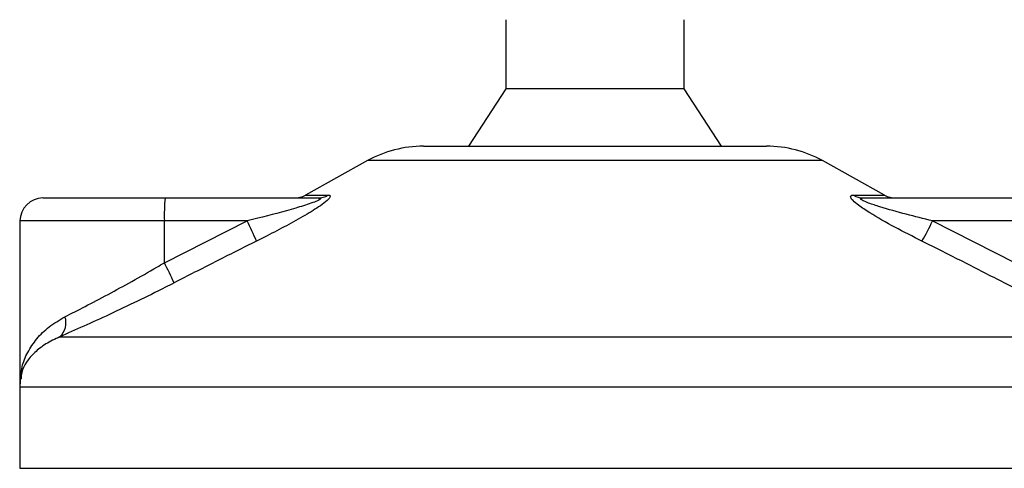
# Model space of a CAD drawing. Header units: millimetres. Extents: x 0 to 420, y 0 to 297.
# Tile 14 of 62: x 85.45 to 92.39, y 185.94 to 189.11. Entities that reach past the tile are written whole.
import ezdxf

# ---------------------------------------------------------------- set-up
doc = ezdxf.new("R2010")
doc.units = ezdxf.units.MM

msp = doc.modelspace()

# ---------------------------------------------------------------- linework, layer by layer
at = {"color": 7, "linetype": 'Continuous', "lineweight": 25}
for p, q in [((88.87276, 189.10801), (88.87276, 188.62131)), ((90.13006, 188.62131), (90.13006, 189.10801)), ((88.87276, 188.62131), (88.60914, 188.21573)), ((89.47961, 188.62131), (88.87276, 188.62131)), ((90.13006, 188.62131), (89.47961, 188.62131)), ((90.39369, 188.21573), (90.13006, 188.62131)), ((88.29151, 188.21573), (90.71132, 188.21573)), ((87.8985, 188.11417), (87.45949, 187.87102)), ((91.10432, 188.11417), (87.8985, 188.11417)), ((91.54334, 187.87102), (91.10432, 188.11417)), ((85.60965, 187.85071), (86.47098, 187.85071)), ((86.47098, 187.85071), (87.54796, 187.85071)), ((87.45949, 187.87102), (87.62037, 187.87102)), ((91.32285, 187.87102), (91.54334, 187.87102)), ((91.39297, 187.85071), (92.46995, 187.85071)), ((85.44741, 187.68848), (85.44741, 186.55487)), ((86.46535, 187.68848), (85.44741, 187.68848)), ((86.46535, 187.39372), (87.04887, 187.68848)), ((87.04887, 187.68848), (86.46535, 187.68848)), ((86.46535, 187.39372), (86.46535, 187.68848)), ((91.88081, 187.68848), (92.46433, 187.39372)), ((92.46433, 187.68848), (91.88081, 187.68848)), ((85.72867, 186.87144), (93.21302, 186.87144)), ((85.44561, 186.51664), (85.44561, 185.94448)), ((93.55478, 186.51664), (85.44561, 186.51664)), ((85.44561, 185.94448), (93.55722, 185.94448))]:
    msp.add_line(p, q, dxfattribs=at)
for centre, radius, start, end in [((88.29151, 187.40457), 0.81116, 90, 118.979708), ((90.71132, 187.40457), 0.81116, 61.020292, 90), ((85.60965, 187.68848), 0.16223, 90, 180), ((87.63895, 187.72899), 1.1743, 174.050261, 181.976902), ((87.38089, 188.01294), 0.16223, 270, 298.979708), ((87.54764, 187.99109), 0.14038, 270.133473, 301.2075), ((91.39342, 187.98345), 0.13274, 237.882975, 269.803256), ((91.62194, 188.01294), 0.16223, 241.020292, 270), ((85.32697, 186.80434), 1.93562, 22.547678, 27.178994), ((89.98336, 188.5949), 2.10283, 330.096618, 334.465824), ((84.85581, 186.53295), 1.82526, 23.193696, 28.137808), ((85.63763, 186.97032), 0.13441, 312.637892, 18.675685), ((85.85119, 186.51664), 0.40558, 171.400545, 180)]:
    msp.add_arc(centre, radius, start, end, dxfattribs=at)
for points, knots in [([(87.54796, 187.85071), (87.55213, 187.85059), (87.55884, 187.85039), (87.56471, 187.84848), (87.56623, 187.84556), (87.56244, 187.84126), (87.55476, 187.83639), (87.53569, 187.82689), (87.48174, 187.80655), (87.34147, 187.7635), (87.18887, 187.72338), (87.07413, 187.69477), (87.04887, 187.68848)], [0, 0, 0, 0, 0.03262824, 0.05252441, 0.07584006, 0.10005346, 0.12245263, 0.1468975, 0.23622486, 0.42447648, 0.87329199, 1, 1, 1, 1]), ([(87.62037, 187.87102), (87.62636, 187.8702), (87.63844, 187.86855), (87.63373, 187.85354), (87.61009, 187.82911), (87.5537, 187.78675), (87.45466, 187.72586), (87.32658, 187.65485), (87.21079, 187.59473), (87.1398, 187.55916), (87.11463, 187.54656)], [0, 0, 0, 0, 0.0715734, 0.1443473, 0.2083354, 0.3096596, 0.4923301, 0.6911888, 0.8905251, 1, 1, 1, 1]), ([(91.80624, 187.54656), (91.74222, 187.57886), (91.61459, 187.64326), (91.46265, 187.72956), (91.36523, 187.79393), (91.32058, 187.83069), (91.30149, 187.85447), (91.30238, 187.86791), (91.31416, 187.87093), (91.32208, 187.87101), (91.32285, 187.87102)], [0, 0, 0, 0, 0.2791688, 0.5566156, 0.6991027, 0.7915598, 0.8614835, 0.9308082, 0.9932657, 1, 1, 1, 1]), ([(91.88081, 187.68848), (91.81855, 187.70414), (91.69343, 187.73563), (91.54159, 187.77779), (91.44048, 187.81064), (91.39619, 187.82825), (91.37951, 187.83755), (91.37344, 187.84267), (91.37197, 187.84618), (91.37569, 187.84928), (91.38279, 187.85042), (91.38963, 187.85069), (91.3922, 187.85071), (91.39297, 187.85071)], [0, 0, 0, 0, 0.31263849, 0.62834094, 0.77232249, 0.85321015, 0.88959861, 0.90400401, 0.93049187, 0.94918752, 0.98217793, 0.99463503, 1, 1, 1, 1]), ([(87.11463, 187.54656), (87.01795, 187.49814), (86.82374, 187.40089), (86.63055, 187.30164), (86.53355, 187.25181)], [0, 0, 0, 0, 0.4978543, 1, 1, 1, 1]), ([(92.38693, 187.25181), (92.29081, 187.30122), (92.09774, 187.40047), (91.90369, 187.49772), (91.80624, 187.54656)], [0, 0, 0, 0, 0.497852, 1, 1, 1, 1]), ([(85.76496, 187.01336), (85.81138, 187.03692), (85.9056, 187.08475), (86.06687, 187.16937), (86.23753, 187.26229), (86.37165, 187.33847), (86.44786, 187.38341), (86.46535, 187.39372)], [0, 0, 0, 0, 0.2283053, 0.4634776, 0.6938128, 0.9297437, 1, 1, 1, 1]), ([(86.53355, 187.25181), (86.51343, 187.24149), (86.42725, 187.19731), (86.27297, 187.12104), (86.07852, 187.02887), (85.89168, 186.94348), (85.78354, 186.89569), (85.72867, 186.87144)], [0, 0, 0, 0, 0.0699949, 0.2998887, 0.53536, 0.7642956, 1, 1, 1, 1]), ([(93.21302, 186.87144), (93.15229, 186.89683), (93.02866, 186.94852), (92.8209, 187.04088), (92.60411, 187.14203), (92.45999, 187.21488), (92.38693, 187.25181)], [0, 0, 0, 0, 0.2463531, 0.5014676, 0.7472632, 1, 1, 1, 1]), ([(85.45039, 186.54071), (85.45208, 186.58086), (85.45524, 186.65592), (85.49883, 186.76295), (85.56196, 186.85786), (85.64829, 186.94505), (85.72574, 186.9904), (85.76496, 187.01336)], [0, 0, 0, 0, 0.2250981, 0.4208767, 0.6202762, 0.807726, 1, 1, 1, 1]), ([(85.72867, 186.87144), (85.69434, 186.85544), (85.62496, 186.82312), (85.52326, 186.74011), (85.46065, 186.65543), (85.45602, 186.59085), (85.45499, 186.57651)], [0, 0, 0, 0, 0.2123614, 0.4290443, 0.8732781, 1, 1, 1, 1])]:
    msp.add_open_spline(points, degree=3, knots=knots, dxfattribs=at)

doc.saveas('drawing.dxf')
